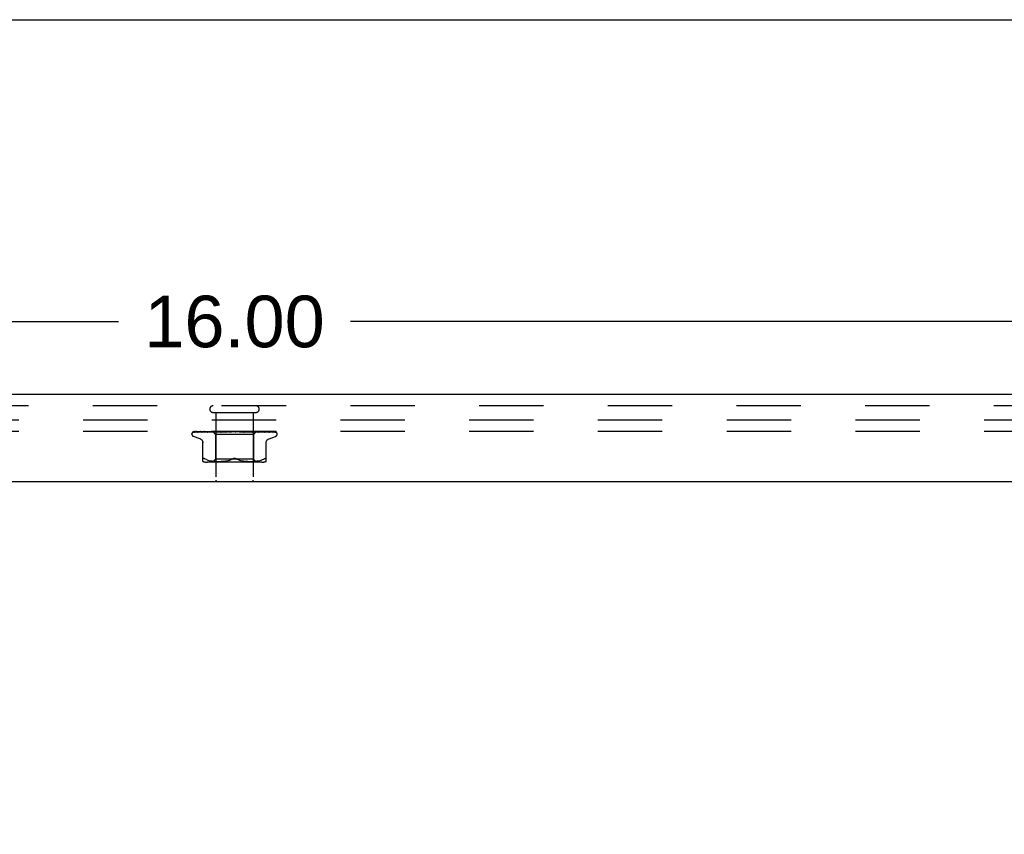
# Model space of a CAD drawing. Header units: inches. Extents: x 0 to 77.3, y 0 to 50.
# Tile 51 of 52: x 64.3 to 70.8, y 44.6 to 50. Entities that reach past the tile are written whole.
import ezdxf

# ---------------------------------------------------------------- set-up
doc = ezdxf.new("R2010")
doc.units = ezdxf.units.IN
doc.header["$LTSCALE"] = 4.25
doc.header["$MEASUREMENT"] = 0
doc.linetypes.add('HIDDEN', pattern=[0.2, 0.1, -0.1])
doc.layers.get('0').update_dxf_attribs({"linetype": 'CONTINUOUS'})
for name, color, linetype in [('DEFAULT_2', 8, 'HIDDEN'), ('DIMENSIONS', 7, 'CONTINUOUS'), ('FRONT_COVER', 7, 'CONTINUOUS')]:
    doc.layers.add(name, color=color, linetype=linetype)
doc.styles.get("Standard").update_dxf_attribs({"font": 'arial.ttf'})
doc.dimstyles.new('DIMSTYLE_1', dxfattribs={"dimtxt": 0.340909, "dimasz": 0.454545, "dimexe": 0.09, "dimexo": 0.07, "dimgap": 0.0375, "dimtad": 0, "dimtih": 1, "dimtoh": 1, "dimzin": 4, "dimdsep": 46, "dimtxsty": 'Standard', "dimblk": '_FILLED', "dimblk1": '_FILLED', "dimblk2": '_FILLED', "dimcen": 0.09, "dimadec": 3, "dimazin": 1, "dimtfac": 1, "dimtdec": 3, "dimtofl": 0, "dimtmove": 0, "dimatfit": 3, "dimldrblk": '_FILLED', "dimfxl": 0, "dimtolj": 1, "dimtzin": 4, "dimarcsym": 0})

# ---------------------------------------------------------------- blocks, each defined once
blk = doc.blocks.new('_FILLED')
at = {"color": 0, "linetype": 'ByBlock'}
blk.add_solid([(0, 0), (-1, 0.2), (-1, -0.2)], dxfattribs=at)
blk = doc.blocks.new('*D1')
at = {"layer": 'DIMENSIONS', "color": 2, "linetype": 'Continuous'}
for p, q in [((57.6874, 47.5301), (57.6874, 48.4164)), ((73.6874, 47.5301), (73.6874, 48.4164)), ((57.6874, 48.0073), (64.9213, 48.0073)), ((73.6874, 48.0073), (66.4535, 48.0073))]:
    blk.add_line(p, q, dxfattribs=at)
at = {"layer": 'DIMENSIONS', "color": 2, "linetype": 'Continuous', "xscale": 0.4545454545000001, "yscale": 0.4545454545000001, "zscale": 0.4545454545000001, "rotation": 180}
blk.add_blockref('_FILLED', (57.6874, 48.0073), dxfattribs=at)
at = {"layer": 'DIMENSIONS', "color": 2, "linetype": 'Continuous', "xscale": 0.4545454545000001, "yscale": 0.4545454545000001, "zscale": 0.4545454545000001}
blk.add_blockref('_FILLED', (73.6874, 48.0073), dxfattribs=at)
at = {"layer": 'DIMENSIONS', "color": 2, "linetype": 'Continuous', "insert": (65.6874, 48.1777), "char_height": 0.34091, "width": 1.191281, "attachment_point": 2, "line_spacing_factor": 0.9}
blk.add_mtext('16.00', dxfattribs=at)
blk = doc.blocks.new('*D11')
at = {"layer": 'DIMENSIONS', "color": 2, "linetype": 'Continuous'}
for p, q in [((73.9306, 47.3549), (74.9428, 47.3549)), ((74.5338, 47.3549), (74.5338, 45.0708)), ((74.5338, 42.1049), (74.5338, 44.389)), ((66.0056, 42.1049), (74.9428, 42.1049))]:
    blk.add_line(p, q, dxfattribs=at)
at = {"layer": 'DIMENSIONS', "color": 2, "linetype": 'Continuous', "xscale": 0.4545454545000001, "yscale": 0.4545454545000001, "zscale": 0.4545454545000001}
for p, rotation in [((74.5338, 47.3549), 90), ((74.5338, 42.1049), 270)]:
    blk.add_blockref('_FILLED', p, dxfattribs=dict(at, rotation=rotation))
at = {"layer": 'DIMENSIONS', "color": 2, "linetype": 'Continuous', "insert": (74.5338, 44.9004), "char_height": 0.34091, "width": 0.926411, "attachment_point": 2, "line_spacing_factor": 0.9}
blk.add_mtext('5.25', dxfattribs=at)

msp = doc.modelspace()

# ---------------------------------------------------------------- linework, layer by layer
at = {"color": 7, "linetype": 'Continuous'}
msp.add_line((0, 50), (77.272727, 50), dxfattribs=at)
at = {"layer": 'DEFAULT_2', "color": 8, "linetype": 'HIDDEN'}
for p, q in [((73.612445, 47.354909), (57.762445, 47.354909)), ((73.612445, 47.279909), (57.762445, 47.279909))]:
    msp.add_line(p, q, dxfattribs=at)
at = {"layer": 'FRONT_COVER', "color": 3, "linetype": 'Continuous'}
for p, q in [((73.677445, 47.524909), (57.697445, 47.524909)), ((57.567445, 46.949909), (73.807445, 46.949909))]:
    msp.add_line(p, q, dxfattribs=at)
at = {"layer": 'FRONT_COVER', "color": 8, "linetype": 'HIDDEN'}
for p, q in [((73.677445, 47.449909), (57.697445, 47.449909)), ((65.545445, 47.406909), (65.829445, 47.406909)), ((65.563445, 47.406909), (65.563445, 46.959909)), ((65.811445, 47.406909), (65.811445, 46.959909)), ((65.415814, 47.277266), (65.484494, 47.278266)), ((65.416413, 47.277266), (65.506012, 47.278575)), ((65.417237, 47.279909), (65.691785, 47.279909)), ((65.425039, 47.277266), (65.49155, 47.278266)), ((65.426814, 47.277266), (65.549875, 47.279123)), ((65.443756, 47.277266), (65.559825, 47.279123)), ((65.446644, 47.277266), (65.526031, 47.278575)), ((65.4712, 47.277261), (65.471294, 47.277267)), ((65.47129, 47.277266), (65.543659, 47.278575)), ((65.475186, 47.277266), (65.510845, 47.277941)), ((65.484779, 47.278266), (65.544657, 47.279123)), ((65.49155, 47.278266), (65.532264, 47.278868)), ((65.50665, 47.277267), (65.593365, 47.279123)), ((65.506785, 47.277276), (65.506654, 47.277267)), ((65.510845, 47.277941), (65.544942, 47.278576)), ((65.511416, 47.277267), (65.540848, 47.277942)), ((65.526031, 47.278575), (65.560074, 47.279123)), ((65.532436, 47.279909), (65.526143, 47.279297)), ((65.540848, 47.277942), (65.569018, 47.278576)), ((65.543194, 47.279909), (65.562195, 47.260908)), ((65.543659, 47.278575), (65.574548, 47.279123)), ((65.544657, 47.279122), (65.544581, 47.279146)), ((65.544605, 47.279122), (65.544632, 47.279146)), ((65.544942, 47.278576), (65.574885, 47.279123)), ((65.548567, 47.277268), (65.615604, 47.279124)), ((65.548821, 47.277284), (65.548571, 47.277268)), ((65.556806, 47.278052), (65.548828, 47.277285)), ((65.549876, 47.279122), (65.549694, 47.279146)), ((65.549723, 47.279122), (65.549845, 47.279146)), ((65.554036, 47.277268), (65.576176, 47.277943)), ((65.565813, 47.278899), (65.556806, 47.278052)), ((65.560074, 47.279122), (65.559785, 47.279146)), ((65.559825, 47.279122), (65.560031, 47.279146)), ((65.576904, 47.279909), (65.565813, 47.278899)), ((65.568627, 47.279909), (65.57449, 47.279146)), ((65.569018, 47.278576), (65.593778, 47.279123)), ((65.574885, 47.279122), (65.57449, 47.279146)), ((65.574548, 47.279122), (65.574822, 47.279146)), ((65.579941, 47.279909), (65.574822, 47.279146)), ((65.576176, 47.277943), (65.5974, 47.278578)), ((65.586255, 47.279909), (65.593277, 47.279146)), ((65.593778, 47.279123), (65.593277, 47.279146)), ((65.593364, 47.279124), (65.593684, 47.279146)), ((65.600086, 47.279909), (65.593684, 47.279146)), ((65.595816, 47.277288), (65.595552, 47.277271)), ((65.595556, 47.277271), (65.640491, 47.279127)), ((65.5974, 47.278578), (65.616082, 47.279124)), ((65.601548, 47.277273), (65.615593, 47.277947)), ((65.60754, 47.279909), (65.615468, 47.279146)), ((65.609632, 47.278527), (65.615398, 47.279037)), ((65.615398, 47.279037), (65.618347, 47.279297)), ((65.61571, 47.279128), (65.615468, 47.279146)), ((65.615593, 47.277947), (65.629102, 47.278582)), ((65.615604, 47.279124), (65.615934, 47.279146)), ((65.616082, 47.279125), (65.61571, 47.279128)), ((65.623389, 47.279909), (65.615934, 47.279146)), ((65.618347, 47.279297), (65.622548, 47.279665)), ((65.622548, 47.279665), (65.625357, 47.279909)), ((65.629102, 47.278582), (65.641028, 47.279128)), ((65.631712, 47.279909), (65.640261, 47.279146)), ((65.640491, 47.279127), (65.640769, 47.279146)), ((65.649007, 47.279909), (65.640769, 47.279146)), ((65.646077, 47.27729), (65.676015, 47.279909)), ((65.652548, 47.277315), (65.657946, 47.277983)), ((65.657899, 47.279909), (65.666758, 47.279146)), ((65.657946, 47.277983), (65.663233, 47.278615)), ((65.663233, 47.278615), (65.667975, 47.27916)), ((65.685154, 47.279909), (65.694004, 47.279146)), ((65.690973, 47.279909), (65.691349, 47.279715)), ((65.692774, 47.279126), (65.692654, 47.279235)), ((65.692746, 47.279147), (65.692783, 47.279117)), ((65.692858, 47.279049), (65.692774, 47.279126)), ((65.692906, 47.279007), (65.692858, 47.279049)), ((65.69302, 47.278908), (65.69296, 47.27896)), ((65.693724, 47.27837), (65.69374, 47.278359)), ((65.703435, 47.279909), (65.694541, 47.279146)), ((65.69764, 47.279909), (65.957482, 47.279909)), ((65.712492, 47.279909), (65.721012, 47.279146)), ((65.72063, 47.279135), (65.728997, 47.278589)), ((65.721209, 47.279131), (65.721012, 47.279146)), ((65.721209, 47.279131), (65.75443, 47.277275)), ((65.730278, 47.279909), (65.721535, 47.279146)), ((65.754231, 47.27729), (65.724371, 47.279909)), ((65.728997, 47.278589), (65.738444, 47.277954)), ((65.738444, 47.277954), (65.748227, 47.277281)), ((65.738924, 47.279909), (65.746807, 47.279146)), ((65.746615, 47.279125), (65.747296, 47.279146)), ((65.746616, 47.279126), (65.76199, 47.278579)), ((65.747123, 47.279125), (65.746807, 47.279146)), ((65.747123, 47.279125), (65.803363, 47.277269)), ((65.755572, 47.279909), (65.747296, 47.279146)), ((65.75444, 47.277275), (65.75424, 47.277289)), ((65.76199, 47.278579), (65.779436, 47.277944)), ((65.763496, 47.279909), (65.770457, 47.279146)), ((65.770339, 47.279123), (65.770895, 47.279146)), ((65.77034, 47.279124), (65.79216, 47.278577)), ((65.770786, 47.279123), (65.770457, 47.279146)), ((65.770787, 47.279124), (65.848012, 47.277267)), ((65.778404, 47.279909), (65.770895, 47.279146)), ((65.781022, 47.279302), (65.774154, 47.279909)), ((65.779436, 47.277944), (65.797611, 47.27727)), ((65.790094, 47.278484), (65.781022, 47.279302)), ((65.785319, 47.279909), (65.791106, 47.279146)), ((65.803085, 47.277287), (65.790094, 47.278484)), ((65.791029, 47.279123), (65.791477, 47.279146)), ((65.79103, 47.279123), (65.818506, 47.278576)), ((65.791406, 47.279123), (65.791106, 47.279146)), ((65.791406, 47.279123), (65.83587, 47.278267)), ((65.797949, 47.279909), (65.791477, 47.279146)), ((65.79216, 47.278577), (65.816969, 47.277942)), ((65.803372, 47.277269), (65.80309, 47.277286)), ((65.803605, 47.279909), (65.805868, 47.279526)), ((65.805868, 47.279526), (65.808009, 47.279146)), ((65.807957, 47.279122), (65.8083, 47.279146)), ((65.807958, 47.279123), (65.857993, 47.278267)), ((65.808251, 47.279122), (65.808009, 47.279146)), ((65.808252, 47.279123), (65.859615, 47.278266)), ((65.810951, 47.279526), (65.8083, 47.279146)), ((65.8135, 47.279909), (65.810951, 47.279526)), ((65.830936, 47.279149), (65.812695, 47.260908)), ((65.816969, 47.277942), (65.842872, 47.277267)), ((65.818506, 47.278576), (65.849781, 47.277941)), ((65.820518, 47.279122), (65.820754, 47.279146)), ((65.820519, 47.279123), (65.877127, 47.278266)), ((65.82072, 47.279122), (65.820554, 47.279146)), ((65.827358, 47.2793), (65.820821, 47.279909)), ((65.835845, 47.27848), (65.827358, 47.2793)), ((65.828262, 47.279122), (65.82839, 47.279146)), ((65.828262, 47.279123), (65.887776, 47.278266)), ((65.828364, 47.279122), (65.828289, 47.279146)), ((65.831657, 47.279909), (65.830909, 47.279122)), ((65.830909, 47.279122), (65.830915, 47.279128)), ((65.830909, 47.279123), (65.891177, 47.278266)), ((65.830915, 47.279128), (65.830932, 47.279146)), ((65.83587, 47.278267), (65.886825, 47.277267)), ((65.837185, 47.278868), (65.896779, 47.277941)), ((65.848008, 47.277268), (65.847805, 47.277281)), ((65.849781, 47.277941), (65.882474, 47.277267)), ((65.857993, 47.278267), (65.915006, 47.277266)), ((65.859615, 47.278266), (65.918414, 47.277266)), ((65.877127, 47.278266), (65.941644, 47.277266)), ((65.886779, 47.277271), (65.880139, 47.278041)), ((65.88682, 47.277267), (65.886788, 47.27727)), ((65.887776, 47.278266), (65.955679, 47.277266)), ((65.896779, 47.277941), (65.939302, 47.277266)), ((65.915008, 47.277267), (65.915237, 47.277249)), ((65.918409, 47.277267), (65.91852, 47.277262)), ((65.91852, 47.277262), (65.918665, 47.277248)), ((65.96418, 47.275591), (65.964125, 47.275644)), ((65.406195, 47.263412), (65.406195, 47.264242)), ((65.459453, 47.232358), (65.417161, 47.247751)), ((65.479111, 47.083401), (65.479111, 47.212623)), ((65.562195, 47.260908), (65.562195, 47.097885)), ((65.812695, 47.260908), (65.562195, 47.260908)), ((65.812695, 47.260908), (65.812695, 47.097885)), ((65.895778, 47.083401), (65.895778, 47.212623)), ((65.915437, 47.232358), (65.957729, 47.247751)), ((65.968695, 47.263412), (65.968695, 47.264242)), ((65.481709, 47.102127), (65.483019, 47.102261)), ((65.502157, 47.095215), (65.493695, 47.09882)), ((65.502127, 47.095224), (65.511017, 47.092149)), ((65.867037, 47.077885), (65.507852, 47.077885)), ((65.510969, 47.092164), (65.520374, 47.08964)), ((65.520322, 47.089653), (65.52993, 47.087638)), ((65.529879, 47.087647), (65.539466, 47.086126)), ((65.539416, 47.086133), (65.548836, 47.085023)), ((65.562195, 47.097885), (65.542195, 47.077885)), ((65.54878, 47.085028), (65.557763, 47.084258)), ((65.55768, 47.084264), (65.566413, 47.083775)), ((65.812695, 47.097885), (65.562195, 47.097885)), ((65.566298, 47.08378), (65.574794, 47.083489)), ((65.57465, 47.083492), (65.583106, 47.083406)), ((65.582935, 47.083406), (65.591532, 47.083486)), ((65.591342, 47.083482), (65.600119, 47.083773)), ((65.59992, 47.083765), (65.609005, 47.084277)), ((65.60881, 47.084263), (65.618103, 47.085061)), ((65.617922, 47.085043), (65.627416, 47.086169)), ((65.627262, 47.086148), (65.636807, 47.087671)), ((65.636687, 47.087649), (65.646188, 47.089634)), ((65.646104, 47.089615), (65.655411, 47.09211)), ((65.655363, 47.092096), (65.664281, 47.095181)), ((65.66426, 47.095173), (65.672862, 47.09882)), ((65.71063, 47.095173), (65.702028, 47.09882)), ((65.719478, 47.09211), (65.728785, 47.089615)), ((65.728702, 47.089634), (65.738203, 47.087649)), ((65.738082, 47.087671), (65.747627, 47.086148)), ((65.747473, 47.086169), (65.756967, 47.085043)), ((65.756787, 47.085061), (65.76608, 47.084263)), ((65.765884, 47.084277), (65.77497, 47.083765)), ((65.774771, 47.083773), (65.783547, 47.083482)), ((65.783358, 47.083486), (65.791954, 47.083406)), ((65.791784, 47.083406), (65.80024, 47.083492)), ((65.800095, 47.083489), (65.808592, 47.08378)), ((65.808477, 47.083775), (65.817209, 47.084264)), ((65.812695, 47.097885), (65.832695, 47.077885)), ((65.817127, 47.084258), (65.82611, 47.085028)), ((65.826054, 47.085023), (65.835473, 47.086133)), ((65.835423, 47.086126), (65.845011, 47.087647)), ((65.84496, 47.087638), (65.854568, 47.089653)), ((65.854515, 47.08964), (65.863921, 47.092164)), ((65.863873, 47.092149), (65.872763, 47.095224)), ((65.872733, 47.095215), (65.881195, 47.09882)), ((65.888498, 47.10173), (65.890317, 47.102127))]:
    msp.add_line(p, q, dxfattribs=at)
for points in [[(65.413087, 47.276575), (65.413419, 47.276739), (65.41394, 47.276944), (65.414534, 47.277113), (65.415177, 47.277224), (65.415818, 47.277267)], [(65.422889, 47.279909), (65.421265, 47.279529), (65.419633, 47.279093), (65.418096, 47.278628), (65.416643, 47.278134), (65.415268, 47.277602), (65.413969, 47.277022), (65.413093, 47.276578)], [(65.413583, 47.276509), (65.413548, 47.276484), (65.413491, 47.276443), (65.413534, 47.276471), (65.413687, 47.276562), (65.41396, 47.276704), (65.414341, 47.276868), (65.414821, 47.27703), (65.415375, 47.277163), (65.415976, 47.277245), (65.416415, 47.277267)], [(65.419672, 47.279909), (65.41945, 47.279829), (65.418776, 47.279567), (65.418132, 47.279287), (65.417518, 47.278995), (65.416937, 47.278693), (65.416389, 47.278388), (65.415877, 47.278084), (65.4154, 47.277784), (65.414963, 47.277496), (65.414567, 47.277223), (65.41422, 47.276975), (65.413583, 47.276509)], [(65.417232, 47.279909), (65.416263, 47.279539), (65.415391, 47.279143), (65.415255, 47.279074)], [(65.423918, 47.277123), (65.424126, 47.27717), (65.424608, 47.277242), (65.425044, 47.277267)], [(65.437804, 47.279909), (65.436077, 47.279629), (65.43379, 47.27923), (65.431568, 47.278812), (65.429413, 47.278379), (65.427324, 47.277929), (65.425308, 47.277463), (65.423922, 47.277122)], [(65.425627, 47.277138), (65.425557, 47.277102), (65.425415, 47.27703), (65.425387, 47.277017), (65.425484, 47.277054), (65.425719, 47.277125), (65.42608, 47.277202), (65.426552, 47.277256), (65.426815, 47.277267)], [(65.426123, 47.277409), (65.425796, 47.277229), (65.425627, 47.277138)], [(65.43138, 47.279909), (65.431126, 47.27982), (65.430447, 47.279564), (65.429793, 47.279292), (65.429168, 47.27901), (65.42857, 47.278723), (65.428004, 47.278436), (65.42747, 47.278154), (65.426974, 47.277883), (65.426123, 47.277409)], [(65.443298, 47.277227), (65.443507, 47.277254), (65.443761, 47.277267)], [(65.461623, 47.279909), (65.45968, 47.279663), (65.456746, 47.279272), (65.453834, 47.278864), (65.450951, 47.278442), (65.448097, 47.278006), (65.44528, 47.277555), (65.443305, 47.277227)], [(65.446271, 47.277259), (65.446193, 47.277232), (65.446135, 47.277213), (65.446204, 47.277228), (65.446409, 47.277255), (65.446641, 47.277267)], [(65.447567, 47.277843), (65.447082, 47.277612), (65.44668, 47.277428), (65.446377, 47.277301), (65.446271, 47.277259)], [(65.452269, 47.279909), (65.451753, 47.279725), (65.450941, 47.279408), (65.450168, 47.279077), (65.449437, 47.278744), (65.448754, 47.27842), (65.447567, 47.277843)], [(65.493543, 47.279909), (65.491381, 47.279677), (65.487883, 47.279289), (65.484361, 47.278885), (65.480827, 47.278466), (65.477281, 47.278033), (65.473729, 47.277587), (65.471209, 47.277262)], [(65.475414, 47.277329), (65.475263, 47.27729), (65.475136, 47.277266), (65.475161, 47.277266), (65.475184, 47.277267)], [(65.481584, 47.279909), (65.480936, 47.27967), (65.480059, 47.279316), (65.479233, 47.278957), (65.478468, 47.27861), (65.477753, 47.278282), (65.477088, 47.277982), (65.476487, 47.277722), (65.475958, 47.277511), (65.475541, 47.277367), (65.475414, 47.277329)], [(65.526143, 47.279297), (65.522131, 47.278894), (65.518064, 47.278477), (65.513944, 47.278046), (65.506793, 47.277277)], [(65.5148, 47.278409), (65.514115, 47.278106), (65.51347, 47.277837), (65.512872, 47.277612), (65.512349, 47.277443), (65.51192, 47.277335), (65.511605, 47.277283), (65.511414, 47.277268)], [(65.518259, 47.279909), (65.517803, 47.279734), (65.517014, 47.279407), (65.51625, 47.279069), (65.5148, 47.278409)], [(65.543266, 47.279909), (65.543546, 47.279717), (65.543858, 47.279526), (65.544203, 47.279335), (65.544581, 47.279146)], [(65.543568, 47.279909), (65.543882, 47.279636), (65.544142, 47.27942), (65.544351, 47.27926), (65.544504, 47.27916), (65.544597, 47.279123), (65.544605, 47.279122)], [(65.544203, 47.279909), (65.544409, 47.279636), (65.544559, 47.27942), (65.544652, 47.27926), (65.544687, 47.27916), (65.544663, 47.279123), (65.544657, 47.279122)], [(65.545006, 47.279909), (65.544862, 47.279717), (65.544752, 47.279526), (65.544675, 47.279335), (65.544632, 47.279146)], [(65.546738, 47.279909), (65.54743, 47.279717), (65.548154, 47.279526), (65.548908, 47.279335), (65.549694, 47.279146)], [(65.548134, 47.279909), (65.548543, 47.279636), (65.548905, 47.27942), (65.549222, 47.27926), (65.549487, 47.27916), (65.549694, 47.279123), (65.549723, 47.279122)], [(65.551894, 47.279909), (65.551332, 47.279717), (65.550803, 47.279526), (65.550307, 47.279335), (65.549845, 47.279146)], [(65.550014, 47.279909), (65.550106, 47.279636), (65.55014, 47.27942), (65.550113, 47.27926), (65.550029, 47.27916), (65.549876, 47.279122)], [(65.559394, 47.279209), (65.557914, 47.278501), (65.557183, 47.278169), (65.556465, 47.27787), (65.555783, 47.277623), (65.555153, 47.277439), (65.554603, 47.277326), (65.554154, 47.277275), (65.554027, 47.277269)], [(65.555294, 47.279909), (65.556375, 47.279717), (65.557484, 47.279526), (65.55862, 47.279335), (65.559785, 47.279146)], [(65.557734, 47.279909), (65.558225, 47.279636), (65.558675, 47.27942), (65.559089, 47.27926), (65.559457, 47.27916), (65.559769, 47.279123), (65.559825, 47.279122)], [(65.560953, 47.279909), (65.560144, 47.279559), (65.559394, 47.279209)], [(65.563681, 47.279909), (65.562721, 47.279717), (65.561792, 47.279526), (65.560896, 47.279335), (65.560031, 47.279146)], [(65.560793, 47.279909), (65.560767, 47.279636), (65.560683, 47.27942), (65.560538, 47.27926), (65.560338, 47.27916), (65.560074, 47.279122)], [(65.572023, 47.279909), (65.572577, 47.279636), (65.573099, 47.27942), (65.573595, 47.27926), (65.574052, 47.27916), (65.57446, 47.279123), (65.574548, 47.279122)], [(65.576149, 47.279909), (65.576006, 47.279636), (65.575808, 47.27942), (65.57555, 47.27926), (65.575242, 47.27916), (65.574885, 47.279122)], [(65.590483, 47.279909), (65.591085, 47.279634), (65.59166, 47.279418), (65.592213, 47.27926), (65.592737, 47.279162), (65.593226, 47.279124), (65.593364, 47.279124)], [(65.595528, 47.279909), (65.595273, 47.279636), (65.594967, 47.27942), (65.594606, 47.27926), (65.5942, 47.27916), (65.593778, 47.279123)], [(65.595844, 47.27729), (65.608334, 47.278411), (65.609632, 47.278527)], [(65.60809, 47.279909), (65.607913, 47.279824), (65.607308, 47.279517), (65.606714, 47.2792), (65.606117, 47.278876), (65.605504, 47.278553), (65.604865, 47.278236), (65.604195, 47.277938), (65.603506, 47.277677), (65.602803, 47.277467), (65.60213, 47.277332), (65.60153, 47.277273)], [(65.612448, 47.279909), (65.613067, 47.279636), (65.613675, 47.27942), (65.614278, 47.27926), (65.614862, 47.27916), (65.615412, 47.279123), (65.615604, 47.279124)], [(65.618229, 47.279909), (65.617901, 47.279655), (65.617534, 47.279449), (65.617125, 47.279291), (65.616682, 47.279184), (65.616211, 47.27913), (65.616082, 47.279125)], [(65.637124, 47.279909), (65.637742, 47.279636), (65.63836, 47.27942), (65.638985, 47.27926), (65.639601, 47.27916), (65.640194, 47.279123), (65.640491, 47.279127)], [(65.641028, 47.279128), (65.640851, 47.279123), (65.640261, 47.279146)], [(65.643431, 47.279909), (65.642984, 47.279636), (65.642501, 47.27942), (65.641975, 47.27926), (65.64142, 47.27916), (65.641028, 47.279128)], [(65.657872, 47.279909), (65.657714, 47.279814), (65.65733, 47.279568), (65.656964, 47.279321), (65.65659, 47.279065), (65.656198, 47.278801), (65.655777, 47.278533), (65.655311, 47.27826), (65.654786, 47.277991), (65.654204, 47.277741), (65.653561, 47.277525), (65.652893, 47.277368), (65.652462, 47.277306)], [(65.663618, 47.279909), (65.664213, 47.279636), (65.664819, 47.27942), (65.665444, 47.27926), (65.66607, 47.27916), (65.666684, 47.279123), (65.66729, 47.279146)], [(65.667975, 47.27916), (65.667372, 47.279123), (65.666758, 47.279146)], [(65.670225, 47.279909), (65.669704, 47.279636), (65.669156, 47.27942), (65.668575, 47.27926), (65.667975, 47.27916)], [(65.691349, 47.279715), (65.691524, 47.279636), (65.692096, 47.27942), (65.692697, 47.27926), (65.693312, 47.27916), (65.693924, 47.279123), (65.694541, 47.279146)], [(65.691349, 47.279715), (65.691761, 47.279514), (65.692208, 47.279282), (65.692634, 47.279046), (65.69304, 47.278807), (65.693429, 47.278564), (65.693724, 47.27837)], [(65.692654, 47.279235), (65.692597, 47.279286), (65.692513, 47.27936), (65.692402, 47.279455), (65.692256, 47.279573), (65.692086, 47.279702), (65.691907, 47.279829), (65.691785, 47.279909)], [(65.692783, 47.279117), (65.693, 47.278927), (65.693184, 47.278772), (65.693423, 47.278584), (65.693724, 47.27837)], [(65.693246, 47.278721), (65.693163, 47.278788), (65.693088, 47.27885)], [(65.69374, 47.278359), (65.693663, 47.278411), (65.693543, 47.278495), (65.693435, 47.278575), (65.693336, 47.27865)], [(65.69374, 47.278359), (65.694069, 47.278152), (65.694477, 47.277931), (65.694944, 47.27772), (65.695465, 47.277536), (65.696035, 47.277391), (65.696632, 47.277299), (65.697224, 47.277266), (65.69781, 47.27729)], [(65.69764, 47.279909), (65.697065, 47.279636), (65.696473, 47.27942), (65.695857, 47.27926), (65.695234, 47.27916), (65.694618, 47.279123), (65.694004, 47.279146)], [(65.718201, 47.279909), (65.718687, 47.279636), (65.719205, 47.27942), (65.719761, 47.27926), (65.720341, 47.27916), (65.720629, 47.279134)], [(65.720629, 47.279134), (65.72093, 47.279123), (65.721535, 47.279146)], [(65.724688, 47.279909), (65.724078, 47.279636), (65.723463, 47.27942), (65.722835, 47.27926), (65.722211, 47.27916), (65.721605, 47.279123), (65.721209, 47.279131)], [(65.742884, 47.279482), (65.742376, 47.27977), (65.742117, 47.279909)], [(65.748267, 47.277279), (65.748121, 47.27729), (65.747484, 47.277378), (65.746818, 47.277537), (65.746155, 47.277757), (65.74553, 47.278016), (65.744941, 47.2783), (65.744394, 47.278595), (65.743878, 47.278892), (65.742884, 47.279482)], [(65.744317, 47.279909), (65.744721, 47.279636), (65.745166, 47.27942), (65.745657, 47.27926), (65.746181, 47.27916), (65.746615, 47.279125)], [(65.750389, 47.279909), (65.749767, 47.279636), (65.749151, 47.27942), (65.748535, 47.27926), (65.747932, 47.27916), (65.747358, 47.279123), (65.747123, 47.279125)], [(65.768378, 47.279909), (65.768685, 47.279636), (65.769041, 47.27942), (65.769449, 47.27926), (65.769899, 47.27916), (65.770339, 47.279123)], [(65.773815, 47.279909), (65.773204, 47.279636), (65.77261, 47.27942), (65.772026, 47.27926), (65.771466, 47.27916), (65.770945, 47.279123), (65.770786, 47.279123)], [(65.789513, 47.279909), (65.789713, 47.279636), (65.789966, 47.27942), (65.790277, 47.27926), (65.790636, 47.27916), (65.791029, 47.279123)], [(65.793479, 47.278608), (65.792127, 47.279288), (65.791459, 47.279615), (65.790816, 47.279909)], [(65.79412, 47.279909), (65.793541, 47.279636), (65.79299, 47.27942), (65.79246, 47.27926), (65.791964, 47.27916), (65.791515, 47.279123), (65.791406, 47.279123)], [(65.797623, 47.27727), (65.797513, 47.277275), (65.796962, 47.277337), (65.796315, 47.277474), (65.79561, 47.277689), (65.794894, 47.277961), (65.794177, 47.278274), (65.793479, 47.278608)], [(65.80696, 47.279909), (65.807044, 47.279636), (65.807187, 47.27942), (65.807389, 47.27926), (65.807644, 47.27916), (65.807957, 47.279122)], [(65.810569, 47.279909), (65.810044, 47.279636), (65.809555, 47.27942), (65.809099, 47.27926), (65.808684, 47.27916), (65.808323, 47.279123), (65.808251, 47.279122)], [(65.817692, 47.279909), (65.818457, 47.279717), (65.819189, 47.279526), (65.819888, 47.279335), (65.820554, 47.279146)], [(65.820087, 47.279909), (65.820053, 47.279636), (65.820079, 47.27942), (65.820165, 47.27926), (65.820307, 47.27916), (65.820518, 47.279122)], [(65.822568, 47.279909), (65.822115, 47.279636), (65.821707, 47.27942), (65.821341, 47.27926), (65.821023, 47.27916), (65.820762, 47.279123), (65.82072, 47.279122)], [(65.824494, 47.279909), (65.823603, 47.279717), (65.822683, 47.279526), (65.821733, 47.279335), (65.820754, 47.279146)], [(65.827072, 47.279909), (65.827427, 47.279717), (65.827748, 47.279526), (65.828035, 47.279335), (65.828289, 47.279146)], [(65.82842, 47.279909), (65.828269, 47.279636), (65.828178, 47.27942), (65.828144, 47.27926), (65.828169, 47.27916), (65.828262, 47.279122)], [(65.829683, 47.279909), (65.829319, 47.279636), (65.829007, 47.27942), (65.828743, 47.27926), (65.828533, 47.27916), (65.828382, 47.279123), (65.828364, 47.279122)], [(65.830536, 47.279909), (65.830047, 47.279717), (65.829527, 47.279526), (65.828975, 47.279335), (65.82839, 47.279146)], [(65.831405, 47.279909), (65.831337, 47.279717), (65.831236, 47.279526), (65.831101, 47.279335), (65.830932, 47.279146)], [(65.847798, 47.277281), (65.844623, 47.277605), (65.835845, 47.27848)], [(65.839354, 47.278388), (65.837764, 47.279124), (65.836943, 47.279494), (65.836097, 47.279848), (65.835943, 47.279909)], [(65.842874, 47.277268), (65.842551, 47.277295), (65.842086, 47.277378), (65.841506, 47.277534), (65.840842, 47.277763), (65.840114, 47.278054), (65.839354, 47.278388)], [(65.880139, 47.278041), (65.876289, 47.278473), (65.872472, 47.27889), (65.868689, 47.279294), (65.86269, 47.279909)], [(65.866113, 47.278575), (65.932391, 47.277597), (65.954486, 47.277266)], [(65.877971, 47.279025), (65.877175, 47.279372), (65.876342, 47.27971), (65.875811, 47.279909)], [(65.882476, 47.277267), (65.882474, 47.277267), (65.882387, 47.277276), (65.882159, 47.277317), (65.881799, 47.277412), (65.881322, 47.277571), (65.880753, 47.27779), (65.880125, 47.278055), (65.879446, 47.278358), (65.877971, 47.279025)], [(65.891177, 47.278266), (65.960053, 47.277266), (65.960445, 47.277245), (65.96083, 47.277201), (65.961204, 47.277135), (65.961568, 47.277047), (65.961919, 47.27694), (65.962256, 47.276816), (65.962576, 47.276676), (65.96288, 47.276524), (65.963166, 47.27636), (65.96343, 47.276191), (65.963671, 47.276019), (65.963874, 47.27586), (65.964024, 47.275733), (65.964127, 47.275641), (65.964173, 47.275598), (65.964179, 47.275592)], [(65.918656, 47.277248), (65.916401, 47.277574), (65.913203, 47.278022), (65.909991, 47.278457), (65.90677, 47.278876), (65.90354, 47.279282), (65.900311, 47.279671), (65.898256, 47.279909)], [(65.91521, 47.277255), (65.915172, 47.277265), (65.914974, 47.277326), (65.914648, 47.277447), (65.914205, 47.277631), (65.913669, 47.277871), (65.913071, 47.278149), (65.912407, 47.27846), (65.911678, 47.278797), (65.910892, 47.279148), (65.910046, 47.279501), (65.909155, 47.27984), (65.908957, 47.279909)], [(65.942372, 47.277191), (65.94069, 47.277522), (65.93827, 47.277978), (65.935795, 47.278419), (65.93327, 47.278845), (65.930696, 47.279256), (65.928078, 47.27965), (65.926248, 47.279909)], [(65.938164, 47.278158), (65.937574, 47.278455), (65.936943, 47.278763), (65.936277, 47.279071), (65.935577, 47.279375), (65.934848, 47.279666), (65.934173, 47.279909)], [(65.940105, 47.277171), (65.94015, 47.277159), (65.940213, 47.27714), (65.940143, 47.277168), (65.939932, 47.277262), (65.939606, 47.27742), (65.939192, 47.277629), (65.938164, 47.278158)], [(65.939304, 47.277267), (65.939651, 47.277247), (65.939965, 47.277202), (65.940105, 47.277171)], [(65.941639, 47.277267), (65.942101, 47.277235), (65.942373, 47.277192)], [(65.957389, 47.276975), (65.956284, 47.277339), (65.954658, 47.277832), (65.952948, 47.278303), (65.95116, 47.278753), (65.949292, 47.279184), (65.94734, 47.279594), (65.945691, 47.279909)], [(65.955343, 47.277565), (65.954864, 47.277854), (65.954341, 47.278158), (65.953774, 47.278472), (65.953169, 47.278788), (65.952527, 47.279101), (65.951849, 47.279405), (65.951138, 47.279693), (65.950546, 47.279909)], [(65.954485, 47.277267), (65.954896, 47.277246), (65.955439, 47.277172), (65.955902, 47.277063), (65.956257, 47.276945), (65.956475, 47.276855), (65.956532, 47.276828)], [(65.956532, 47.276828), (65.956565, 47.276811), (65.956532, 47.276831), (65.956382, 47.27692), (65.956118, 47.277083), (65.955343, 47.277565)], [(65.955674, 47.277267), (65.956253, 47.27723), (65.956832, 47.277132), (65.957323, 47.276997), (65.95738, 47.276978)], [(65.964352, 47.275464), (65.963508, 47.276289), (65.962381, 47.277156), (65.961232, 47.27786), (65.960051, 47.278456), (65.958818, 47.278981), (65.957508, 47.279453), (65.955986, 47.279909)], [(65.963834, 47.275928), (65.963713, 47.276045), (65.963574, 47.276175), (65.963423, 47.276315), (65.963258, 47.276464), (65.963082, 47.276619), (65.962893, 47.27678), (65.962693, 47.276947), (65.962481, 47.277118), (65.962258, 47.277291), (65.962025, 47.277467), (65.96178, 47.277645), (65.961526, 47.277824), (65.961261, 47.278003), (65.960987, 47.278181), (65.960703, 47.278359), (65.960409, 47.278535), (65.960106, 47.278709), (65.959792, 47.278881), (65.959469, 47.27905), (65.959137, 47.279215), (65.958796, 47.279375), (65.958446, 47.27953), (65.958088, 47.27968), (65.957722, 47.279822), (65.957485, 47.279909)], [(65.964125, 47.275644), (65.964013, 47.275754), (65.963834, 47.275928)], [(65.45992, 47.232188), (65.461838, 47.231411), (65.465098, 47.229701), (65.468134, 47.227579), (65.470897, 47.225067), (65.47333, 47.22221), (65.475377, 47.219056), (65.477001, 47.215669), (65.478174, 47.212114), (65.478878, 47.208451), (65.479111, 47.20478)], [(65.895778, 47.20478), (65.896011, 47.208451), (65.896715, 47.212114), (65.897889, 47.215669), (65.899513, 47.219056), (65.90156, 47.22221), (65.903993, 47.225067), (65.906755, 47.227579), (65.909792, 47.229701), (65.913052, 47.231411), (65.914969, 47.232188)], [(65.481709, 47.102127), (65.480639, 47.10173), (65.479826, 47.101055), (65.479298, 47.100083), (65.479111, 47.09882)], [(65.493695, 47.09882), (65.490936, 47.100083), (65.488497, 47.101055), (65.486392, 47.10173), (65.484573, 47.102127), (65.483019, 47.102261)], [(65.672862, 47.09882), (65.674118, 47.099399), (65.675442, 47.099942), (65.676839, 47.100453), (65.678292, 47.100917), (65.67979, 47.10132), (65.681321, 47.101659), (65.682876, 47.101923), (65.68443, 47.102113), (65.685951, 47.102224), (65.687445, 47.102258)], [(65.687445, 47.102258), (65.685058, 47.102171), (65.68262, 47.101886), (65.680143, 47.101402), (65.677668, 47.100726), (65.675234, 47.099866), (65.672862, 47.09882)], [(65.687445, 47.102258), (65.689353, 47.1022), (65.691275, 47.102024), (65.693211, 47.101725), (65.695122, 47.101316), (65.696977, 47.100801), (65.698759, 47.100203), (65.700441, 47.099545), (65.702028, 47.09882)], [(65.702028, 47.09882), (65.699653, 47.099867), (65.697218, 47.100728), (65.694742, 47.101403), (65.692265, 47.101887), (65.689828, 47.102171), (65.687445, 47.102258)], [(65.702028, 47.09882), (65.710609, 47.095181), (65.719526, 47.092096)], [(65.888498, 47.10173), (65.886393, 47.101055), (65.883953, 47.100083), (65.881195, 47.09882)], [(65.895778, 47.09882), (65.895592, 47.100083), (65.895064, 47.101055), (65.894251, 47.10173), (65.893181, 47.102127), (65.891871, 47.102261), (65.890317, 47.102127)]]:
    msp.add_lwpolyline(points, dxfattribs=at)
for centre, radius, start, end in [((65.545445, 47.428409), 0.0215, 89.9999999, 270.0000007), ((65.829445, 47.428409), 0.0215, 269.9999993, 90.0000001), ((65.422861, 47.264242), 0.016667, 117.1487694, 180), ((65.952028, 47.264242), 0.016667, 0, 42.2353406), ((65.422861, 47.263412), 0.016667, 180, 250), ((65.952028, 47.263412), 0.016667, 290, 360), ((65.507852, 47.155463), 0.077578, 247.9239348, 270), ((65.867037, 47.155463), 0.077578, 270, 292.0760652), ((65.573445, 46.959909), 0.01, 180, 270.0000027), ((65.801445, 46.959909), 0.01, 269.9999973, 360)]:
    msp.add_arc(centre, radius, start, end, dxfattribs=at)

# ---------------------------------------------------------------- dimensions: what is measured, and where the dimension line sits
at = {"layer": 'DIMENSIONS', "color": 2, "linetype": 'Continuous'}
dim = msp.add_linear_dim(base=(73.687445, 48.007293), p1=(57.687445, 47.460091), p2=(73.687445, 47.460091), dimstyle='DIMSTYLE_1', dxfattribs=at)
dim.commit()
dim.dimension.update_dxf_attribs({"geometry": '*D1', "text_midpoint": (65.701929, 48.005394), "dimtype": 160})
dim = msp.add_linear_dim(base=(74.533752, 42.104909), p1=(73.860627, 47.354909), p2=(65.935627, 42.104909), angle=270, dimstyle='DIMSTYLE_1', dxfattribs=at)
dim.commit()
dim.dimension.update_dxf_attribs({"geometry": '*D11', "text_midpoint": (74.533941, 44.728009), "dimtype": 160})

doc.saveas('drawing.dxf')
